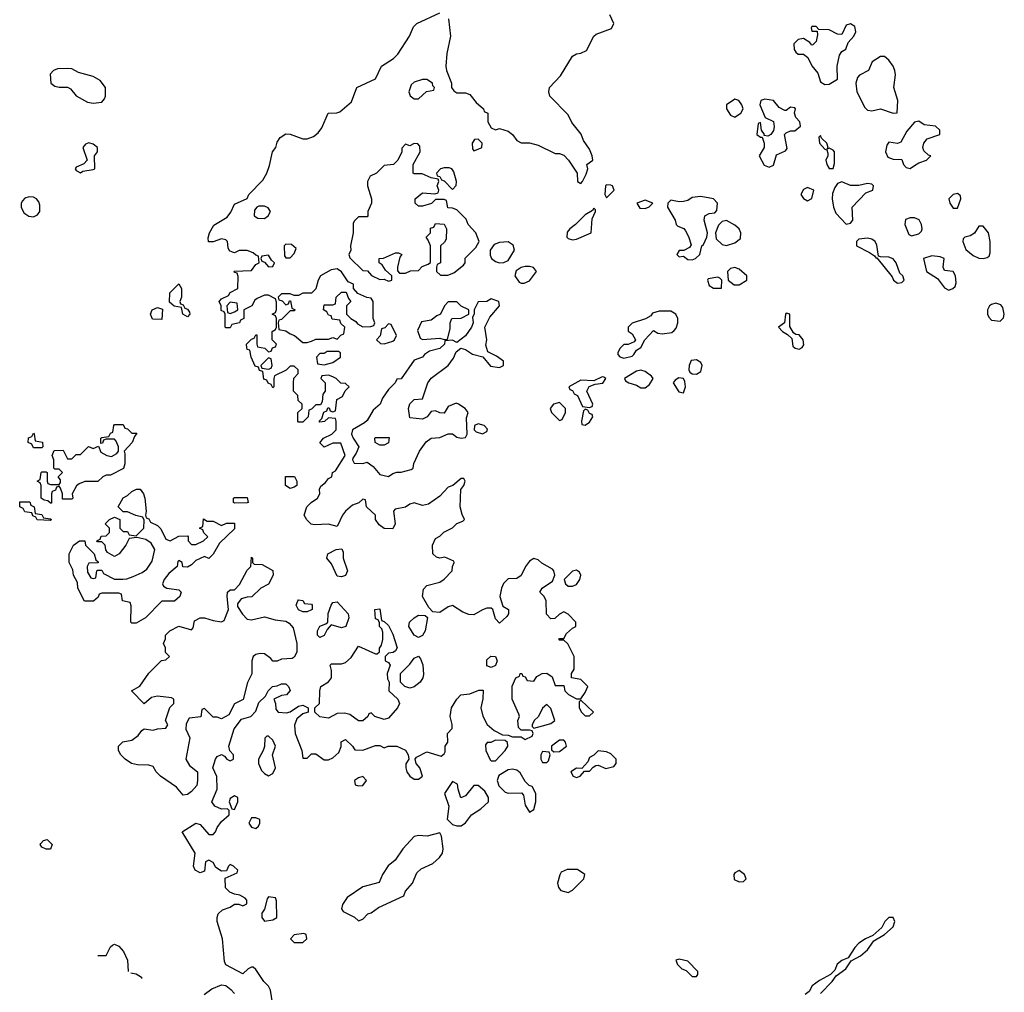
# Model space of a CAD drawing. Header units: inches. Extents: x 2380249 to 2585472, y 382747 to 546448.
# Tile 77 of 256: x 2474266 to 2478869, y 433400 to 437947. Entities that reach past the tile are written whole.
import ezdxf

# ---------------------------------------------------------------- set-up
doc = ezdxf.new("R2010")
doc.units = ezdxf.units.IN
doc.header["$MEASUREMENT"] = 0
doc.layers.add('C4473', color=7, linetype='Continuous')

msp = doc.modelspace()

# ---------------------------------------------------------------- linework, layer by layer
at = {"layer": 'C4473', "color": 4, "elevation": 52}
for points in [[(2475448.7, 433350), (2475438, 433410), (2475428.9, 433428.9), (2475408, 433450), (2475370, 433506), (2475358, 433518), (2475350, 433518), (2475334, 433510), (2475310, 433486), (2475230, 433528), (2475223.1, 433543.1), (2475214, 433650), (2475188.7, 433730), (2475188.7, 433750), (2475194, 433766), (2475214, 433786), (2475250, 433798), (2475270, 433812), (2475290, 433812), (2475310, 433804.7), (2475327.3, 433812.7), (2475328, 433830), (2475320.4, 433840.4), (2475294.6, 433854.6), (2475270, 433858), (2475248, 433868), (2475228.4, 433888.4), (2475227.3, 433932.7), (2475282, 433958), (2475286, 433970), (2475266, 433990), (2475250, 433998), (2475242, 433990), (2475232.7, 433967.3), (2475210, 433966), (2475183.1, 433983.1), (2475170, 434006), (2475150, 434018), (2475134, 434010), (2475130, 433966), (2475110, 433958), (2475086, 433970), (2475078, 433990), (2475086, 434050), (2475026, 434150), (2475090, 434190.8), (2475110, 434184.7), (2475150, 434138), (2475170, 434138), (2475182, 434150), (2475188.7, 434170), (2475210, 434198), (2475246, 434230), (2475246, 434250), (2475238, 434258), (2475210, 434255.3), (2475178, 434270), (2475164, 434290), (2475188.7, 434350), (2475188.4, 434408.4), (2475169, 434450), (2475182, 434490), (2475190, 434502), (2475210, 434511.3), (2475223.6, 434503.6), (2475234, 434490), (2475250, 434482), (2475266, 434490), (2475266, 434510), (2475248, 434528), (2475244, 434550), (2475269, 434631), (2475303.1, 434676.9), (2475346, 434690), (2475370, 434714), (2475384.7, 434755.3), (2475415.3, 434784.7), (2475428, 434810), (2475448, 434830), (2475470, 434832), (2475490, 434842), (2475510, 434842), (2475522, 434830), (2475531.1, 434811.1), (2475514, 434790), (2475490, 434788), (2475454, 434770), (2475462, 434750), (2475463.6, 434723.6), (2475474, 434710), (2475513.6, 434706.4), (2475530, 434711.3), (2475570, 434738), (2475590, 434742), (2475614, 434730), (2475614, 434710), (2475590, 434702), (2475562, 434678), (2475550.7, 434649.3), (2475554, 434610), (2475584.7, 434530), (2475590, 434494), (2475610, 434494), (2475630, 434514), (2475650, 434514), (2475690, 434486), (2475710, 434486), (2475730, 434496), (2475758.6, 434521.4), (2475768.4, 434548.4), (2475769.1, 434570.9), (2475790, 434582), (2475822, 434550), (2475832.7, 434532.7), (2475870, 434532), (2475930, 434554), (2475950, 434554), (2475970, 434542), (2475988.7, 434551.3), (2476030, 434551.3), (2476070, 434531.3), (2476082, 434510), (2476084.7, 434490), (2476071.3, 434468.7), (2476071, 434450), (2476076, 434430), (2476090.7, 434410.7), (2476110, 434396), (2476130, 434396), (2476148.7, 434410), (2476137.2, 434450), (2476119, 434470), (2476115.3, 434490), (2476121.2, 434498.8), (2476170, 434524.7), (2476236.4, 434503.6), (2476250, 434514), (2476255.3, 434524.7), (2476255.3, 434550), (2476268, 434570), (2476266, 434610), (2476287.3, 434632.7), (2476288, 434652), (2476279, 434690), (2476285.2, 434730), (2476309.1, 434770.9), (2476329.2, 434790.8), (2476370, 434796), (2476412.7, 434812.7), (2476432.7, 434812.7), (2476431.6, 434771.6), (2476422, 434730), (2476430.9, 434690.9), (2476451.3, 434651.3), (2476483.6, 434623.6), (2476523.6, 434603.6), (2476550, 434602), (2476570, 434594), (2476610, 434594), (2476630, 434582), (2476662, 434598), (2476666, 434610), (2476662, 434622), (2476650, 434626), (2476610, 434626), (2476598, 434638), (2476595.3, 434670), (2476602, 434690), (2476600.4, 434700.4), (2476569, 434770), (2476568.9, 434831.1), (2476586, 434870), (2476602, 434878), (2476606, 434890), (2476614, 434890), (2476618, 434878), (2476630, 434874), (2476638, 434858), (2476670, 434854), (2476684, 434876), (2476709, 434891), (2476730, 434892), (2476755.3, 434875.3), (2476770, 434834), (2476810, 434834), (2476814, 434810), (2476831.6, 434791.6), (2476870, 434772), (2476890, 434772), (2476910, 434802), (2476922, 434830), (2476890, 434862), (2476846, 434870), (2476846, 434890), (2476858, 434910), (2476858, 434970), (2476828.4, 435028.4), (2476810, 435046), (2476790, 435046), (2476786, 435050), (2476790, 435054), (2476810, 435054), (2476823.1, 435076.9), (2476850, 435102), (2476866, 435110), (2476866, 435130), (2476830, 435168), (2476810, 435178), (2476790, 435168), (2476767.3, 435147.3), (2476750, 435146), (2476728.4, 435168.4), (2476728, 435230), (2476718, 435250), (2476698, 435270), (2476708, 435290), (2476757.2, 435322.8), (2476768.7, 435350), (2476764, 435370), (2476757.5, 435377.5), (2476706.8, 435406.8), (2476690, 435422), (2476670, 435428.7), (2476650, 435415.3), (2476631, 435390), (2476610, 435348.7), (2476590, 435334), (2476550, 435333.2), (2476528.5, 435311.5), (2476519.1, 435290), (2476511, 435250), (2476524.7, 435204.7), (2476551.3, 435190), (2476552, 435170), (2476543.6, 435156.4), (2476510, 435126), (2476490, 435146), (2476478, 435190), (2476470, 435195.3), (2476450, 435195.3), (2476430, 435188.7), (2476390, 435165.2), (2476366.6, 435166.6), (2476337.2, 435177.2), (2476290, 435208), (2476270, 435202), (2476230, 435175.3), (2476198, 435178), (2476179, 435199), (2476148.7, 435250), (2476154.6, 435285.4), (2476170, 435302), (2476230, 435318), (2476250, 435331.3), (2476288, 435370), (2476288.9, 435391.1), (2476298, 435410), (2476295.3, 435415.3), (2476254, 435434), (2476230, 435429), (2476214.6, 435434.6), (2476198, 435450), (2476195.3, 435490), (2476210, 435522), (2476230, 435532), (2476249.1, 435550.9), (2476288.9, 435571.1), (2476310, 435591.3), (2476338, 435602), (2476346, 435610), (2476334, 435634), (2476325.2, 435670), (2476328, 435750), (2476342, 435770), (2476348, 435790), (2476342, 435802), (2476330, 435802), (2476291.1, 435768.9), (2476270, 435762), (2476230, 435719), (2476178, 435682), (2476150, 435675.3), (2476110, 435688), (2476090, 435682), (2476070, 435668.7), (2476022, 435658), (2476014, 435650), (2476022, 435590), (2476010, 435566), (2475970, 435568.7), (2475946, 435586), (2475929.2, 435610), (2475929, 435630), (2475888, 435670), (2475882, 435702), (2475870, 435706), (2475851.6, 435688.4), (2475822, 435678), (2475790, 435649), (2475774.8, 435630), (2475750, 435578), (2475709.1, 435589.1), (2475644.7, 435584.7), (2475629.1, 435589.1), (2475608.9, 435608.9), (2475595.3, 435630), (2475609, 435670), (2475629.4, 435690.6), (2475659, 435710), (2475669, 435730), (2475668, 435752), (2475674, 435766), (2475696.5, 435783.5), (2475710, 435802), (2475726, 435810), (2475728, 435830), (2475742, 435838), (2475788, 435910), (2475767.3, 435967.3), (2475730, 435968), (2475690, 435948.7), (2475668.9, 435968.9), (2475686, 435990), (2475726, 436010), (2475746, 436030), (2475746, 436070), (2475742, 436082), (2475710, 436086), (2475691.6, 436068.4), (2475670, 436066), (2475666, 436070), (2475678, 436082), (2475687.3, 436112.7), (2475702, 436118), (2475707.3, 436132.7), (2475712.7, 436132.7), (2475718, 436118), (2475730, 436114), (2475742, 436118), (2475748.7, 436171.3), (2475774.6, 436185.4), (2475787.3, 436212.7), (2475806, 436230), (2475790, 436246), (2475767.3, 436247.3), (2475746, 436270), (2475730, 436278), (2475710, 436286), (2475678, 436282), (2475674, 436270), (2475694, 436250), (2475694, 436210), (2475683.6, 436196.4), (2475679.6, 436160.4), (2475672.7, 436147.3), (2475650, 436146), (2475630, 436126), (2475618, 436122), (2475614, 436090), (2475590, 436066), (2475570, 436066), (2475566, 436070), (2475566, 436110), (2475586, 436130), (2475586, 436150), (2475567.3, 436167.3), (2475566, 436190), (2475546, 436210), (2475546, 436250), (2475548.4, 436271.6), (2475567.3, 436292.7), (2475568, 436310), (2475550, 436328), (2475530, 436328), (2475511.3, 436308.7), (2475458, 436282), (2475454, 436270), (2475454, 436230), (2475450, 436226), (2475442, 436242), (2475427.3, 436247.3), (2475422, 436262), (2475407.3, 436267.3), (2475402, 436302), (2475387.3, 436307.3), (2475382, 436322), (2475367.3, 436327.3), (2475348, 436370), (2475342, 436402), (2475330, 436406), (2475327.3, 436412.7), (2475326, 436430), (2475350, 436454), (2475362, 436458), (2475370, 436474), (2475374, 436474), (2475374, 436430), (2475378, 436418), (2475412, 436412), (2475430, 436394), (2475442, 436398), (2475447.3, 436412.7), (2475462, 436418), (2475466, 436430), (2475446, 436450), (2475446, 436490), (2475462, 436498), (2475466, 436510), (2475466, 436550), (2475462, 436562), (2475446, 436570), (2475462, 436578), (2475467.3, 436592.7), (2475467.3, 436627.3), (2475462, 436642), (2475430, 436659), (2475410, 436659), (2475376.9, 436643.1), (2475364.7, 436635.3), (2475351.1, 436608.9), (2475314, 436590), (2475314, 436550), (2475298, 436542), (2475294, 436530), (2475258, 436522), (2475250, 436506), (2475230, 436506), (2475226, 436510), (2475226, 436570), (2475222, 436582), (2475208, 436588), (2475208, 436610), (2475198, 436630), (2475210, 436642), (2475242, 436658), (2475250, 436671.3), (2475286, 436690), (2475287.3, 436747.3), (2475282, 436762), (2475270, 436766), (2475268.9, 436771.1), (2475350, 436774), (2475370, 436802), (2475386, 436810), (2475382, 436842), (2475370, 436846), (2475358, 436858), (2475330, 436868.7), (2475291.6, 436868.4), (2475270, 436858), (2475260.4, 436860.4), (2475247.3, 436867.3), (2475240.4, 436880.4), (2475238, 436910), (2475230, 436918), (2475210, 436922), (2475171.1, 436908.9), (2475148.4, 436908.4), (2475147.3, 436927.3), (2475154, 436950), (2475173.6, 436986.4), (2475236.5, 437023.5), (2475252.9, 437047.1), (2475270, 437084.7), (2475328.9, 437111.1), (2475338, 437130), (2475403.1, 437196.9), (2475422, 437230), (2475434.6, 437265.4), (2475448.7, 437328.7), (2475464, 437350), (2475470, 437374), (2475483.1, 437396.9), (2475510, 437414), (2475530, 437412), (2475590, 437391), (2475610, 437391), (2475639.3, 437400.7), (2475661.2, 437418.8), (2475678, 437442), (2475708, 437510), (2475748.9, 437511.1), (2475763.1, 437516.9), (2475817.2, 437562.8), (2475842, 437630), (2475929.5, 437670.5), (2475957.2, 437730), (2476013.8, 437766.2), (2476033.8, 437786.2), (2476089.2, 437870), (2476106.8, 437913.2), (2476122, 437930), (2476230, 437978.8)], [(2476270.6, 437950.6), (2476280.7, 437870), (2476262.8, 437790), (2476258, 437730), (2476261, 437710), (2476284.7, 437650), (2476284.7, 437630), (2476295.3, 437615.3), (2476310, 437604.7), (2476350, 437604.7), (2476370, 437598), (2476399.6, 437559.6), (2476434, 437530), (2476438, 437518), (2476454, 437510), (2476454, 437470), (2476470, 437442), (2476490, 437432), (2476510, 437438), (2476550, 437426), (2476570.7, 437410.7), (2476590, 437382), (2476610, 437371.3), (2476650, 437371.3), (2476690, 437361), (2476770, 437322), (2476790, 437322), (2476810, 437314), (2476832, 437290), (2476872, 437230), (2476874, 437190), (2476890, 437182), (2476898, 437190), (2476914.6, 437225.4), (2476922, 437250), (2476918, 437270), (2476946, 437290), (2476942, 437310), (2476930, 437342), (2476902.5, 437382.5), (2476891.5, 437411.5), (2476847.2, 437467.2), (2476830, 437502), (2476744, 437590), (2476739.3, 437610), (2476742.7, 437630), (2476794.7, 437685.3), (2476850, 437776.3), (2476870, 437788), (2476890, 437790.4), (2476916.6, 437803.4), (2476949.7, 437870.3), (2476961, 437879), (2477033.6, 437906.4), (2477043.1, 437930), (2477024.7, 437970)], [(2478010, 433394.8), (2478065.2, 433450), (2478084, 433476), (2478129, 433510), (2478152.9, 433547.1), (2478197.2, 433570), (2478230, 433598.8), (2478260.1, 433639.9), (2478308.7, 433670), (2478350, 433706), (2478358, 433730), (2478350, 433748.7), (2478330, 433749), (2478311, 433730), (2478296.8, 433703.2), (2478255.3, 433664.7), (2478221, 433650), (2478190, 433629.2), (2478170, 433609), (2478139.8, 433560.2), (2478110, 433549), (2478088.3, 433531.7), (2478077.3, 433502.7), (2478057.3, 433482.7), (2478004.7, 433455.3), (2477971.3, 433430), (2477956.8, 433403.2), (2477938, 433390)], [(2474630.9, 433571.3), (2474670, 433572), (2474690, 433612), (2474700.2, 433619.8), (2474710, 433624.7), (2474730, 433616), (2474750.8, 433590), (2474770.8, 433550), (2474772.5, 433497.1)], [(2474785.1, 433490.4), (2474810, 433486), (2474836, 433470), (2474836, 433463.8)], [(2475129, 433390), (2475164.4, 433415.6), (2475210, 433434), (2475230, 433430.8), (2475253.5, 433413.5), (2475270, 433394)]]:
    msp.add_lwpolyline(points, dxfattribs=at)
at = {"layer": 'C4473', "color": 4}
for points, elevation in [([(2478150, 437928.7), (2478130, 437922), (2478110, 437878), (2478090, 437879), (2478050, 437899.3), (2478002, 437902), (2477990, 437915.3), (2477970, 437915.3), (2477966, 437910), (2477970, 437894), (2477994, 437894), (2477996, 437876), (2477990, 437846), (2477974, 437830), (2477970, 437828), (2477960.4, 437840.4), (2477930, 437859), (2477905.5, 437854.5), (2477886, 437834), (2477887.5, 437807.5), (2477894.8, 437794.8), (2477906.4, 437786.4), (2477930, 437786), (2477950.9, 437770.9), (2477970, 437731.3), (2477998, 437698), (2478010, 437656), (2478030, 437643.8), (2478050, 437645.5), (2478089, 437670), (2478088, 437730), (2478099.3, 437780.7), (2478110, 437798), (2478128, 437810), (2478139, 437841), (2478165.2, 437870), (2478176, 437890), (2478170, 437915.3)], 52), ([(2478310, 437775.1), (2478290, 437774.5), (2478251.3, 437750), (2478234, 437710), (2478191.7, 437688.3), (2478182.5, 437677.5), (2478175.6, 437650), (2478179.6, 437610), (2478217.5, 437537.5), (2478230, 437524), (2478250, 437520.7), (2478290, 437530.8), (2478350, 437510.8), (2478368.4, 437511.6), (2478371.6, 437570), (2478352.7, 437630), (2478360.5, 437690), (2478357.4, 437710), (2478349.6, 437730), (2478330, 437758)], 52), ([(2474490, 437719.3), (2474442.5, 437717.5), (2474424.7, 437710), (2474407.9, 437692.1), (2474410.9, 437650.9), (2474430, 437636), (2474450, 437631.3), (2474490, 437632), (2474503.6, 437623.6), (2474530.8, 437590.8), (2474582.4, 437562.4), (2474610, 437556.3), (2474650, 437561), (2474663.2, 437576.8), (2474666.6, 437590), (2474666.6, 437630), (2474642.5, 437662.5), (2474610, 437682), (2474540.2, 437700.2), (2474510, 437717.2)], 56), ([(2476170, 437668), (2476150, 437668), (2476110, 437655.3), (2476096.9, 437643.1), (2476084.7, 437610), (2476091.1, 437591.1), (2476110, 437578), (2476130, 437578), (2476168.4, 437611.6), (2476202, 437618), (2476206, 437630), (2476198, 437638), (2476195.3, 437650)], 52), ([(2477610, 437575.3), (2477571.3, 437550), (2477571, 437530), (2477590, 437501), (2477610, 437491.3), (2477630, 437506), (2477638, 437510), (2477648, 437530), (2477642, 437550), (2477628.9, 437568.9)], 52), ([(2477750, 437575.1), (2477730.9, 437569.1), (2477726, 437550), (2477750.7, 437490.7), (2477790.8, 437470.8), (2477793.2, 437446.8), (2477790.6, 437429.4), (2477778, 437410), (2477763.1, 437403.1), (2477746, 437406), (2477748, 437410), (2477734, 437430), (2477730, 437466), (2477718, 437462), (2477712, 437410), (2477730, 437398), (2477738, 437398), (2477746, 437370), (2477746, 437350), (2477722.8, 437310), (2477746.4, 437266.4), (2477770, 437258), (2477790, 437266.8), (2477804.9, 437315.1), (2477846.6, 437333.4), (2477854.8, 437345.2), (2477841.2, 437410), (2477850, 437418.8), (2477870, 437427.3), (2477890, 437427.7), (2477916, 437450), (2477912.7, 437470), (2477894, 437490), (2477888.7, 437510), (2477893.2, 437530), (2477890, 437535.3), (2477870, 437539), (2477850, 437522), (2477843.1, 437523.1), (2477817.5, 437537.5), (2477790, 437569.3)], 52), ([(2478470, 437472.7), (2478450, 437468.7), (2478413.2, 437426.8), (2478386, 437374), (2478370, 437368.7), (2478330, 437374), (2478319.8, 437360.2), (2478313.4, 437330), (2478324.4, 437304.4), (2478350, 437295.5), (2478390, 437294), (2478398.8, 437270), (2478410, 437256), (2478430, 437251.3), (2478450, 437266), (2478470, 437278.8), (2478506, 437290), (2478526, 437310), (2478514.6, 437314.6), (2478493.6, 437333.6), (2478489.2, 437350), (2478492.7, 437370), (2478509.5, 437390.5), (2478568, 437410), (2478568.7, 437430), (2478548, 437450), (2478495.5, 437455.5)], 52), ([(2474590, 437372.3), (2474574.4, 437365.6), (2474561, 437350), (2474582, 437290), (2474566, 437274), (2474530, 437258), (2474524.7, 437250), (2474530, 437242), (2474550, 437232), (2474561.2, 437238.8), (2474610, 437247.3), (2474618, 437250), (2474615.3, 437310), (2474629, 437330), (2474629, 437350), (2474610, 437365.2)], 56), ([(2476410, 437388), (2476392.7, 437387.3), (2476382, 437370), (2476383.6, 437343.6), (2476390, 437334), (2476410, 437342), (2476426, 437350), (2476428, 437370)], 52), ([(2478010, 437406), (2478002, 437398), (2478006, 437370), (2478030, 437342), (2478039.6, 437339.6), (2478043.6, 437323.6), (2478044.7, 437310), (2478034.8, 437290), (2478039.1, 437270), (2478050, 437251), (2478070, 437252), (2478075.1, 437275.1), (2478075.3, 437330), (2478070, 437338), (2478050, 437346), (2478042, 437342), (2478046, 437350), (2478039, 437370), (2478014, 437394)], 52), ([(2476110, 437368), (2476090, 437358), (2476070, 437366), (2476052.7, 437347.3), (2476052, 437330), (2476034, 437290), (2476014, 437270), (2475970, 437266), (2475934, 437230), (2475904.7, 437215.3), (2475892, 437190), (2475892, 437170), (2475911.3, 437110), (2475911.3, 437090), (2475894, 437050), (2475894, 437030), (2475890, 437026), (2475850, 437026), (2475830, 437006), (2475825.4, 436994.6), (2475824.7, 436950), (2475812, 436890), (2475814, 436870), (2475804.7, 436850), (2475810, 436834), (2475870, 436774), (2475892.7, 436772.7), (2475911.6, 436751.6), (2475950, 436732), (2475970, 436734), (2475990, 436724.7), (2476006, 436730), (2476006, 436750), (2475976.4, 436776.4), (2475960.4, 436800.4), (2475946, 436810), (2475946, 436830), (2475967.3, 436832.7), (2476023.1, 436856.9), (2476036.9, 436856.9), (2476052, 436850), (2476043.6, 436836.4), (2476032, 436790), (2476032.7, 436772.7), (2476042, 436762), (2476070, 436762), (2476092.7, 436772.7), (2476130, 436774), (2476147.3, 436792.7), (2476176.4, 436803.6), (2476187.3, 436812.7), (2476186, 436890), (2476176.4, 436916.4), (2476166, 436930), (2476186, 436950), (2476187.3, 436972.7), (2476202, 436978), (2476210, 436994), (2476250, 436992), (2476262, 436970), (2476259.6, 436920.4), (2476252.7, 436907.3), (2476234, 436890), (2476234, 436810), (2476218, 436802), (2476214, 436790), (2476214, 436770), (2476232.7, 436752.7), (2476267.3, 436752.7), (2476296.4, 436763.6), (2476340.4, 436799.6), (2476348, 436810), (2476348, 436832), (2476398.6, 436881.4), (2476414, 436910), (2476399, 436950), (2476362, 436990), (2476354, 437014), (2476310, 437058), (2476290, 437066), (2476267.3, 437067.3), (2476262, 437102), (2476250, 437106), (2476210, 437106), (2476191.6, 437088.4), (2476150, 437075.3), (2476130, 437075.3), (2476115.3, 437090), (2476115.3, 437110), (2476150, 437138), (2476207.3, 437132.7), (2476222, 437138), (2476226, 437150), (2476218, 437170), (2476226, 437190), (2476222, 437202), (2476190, 437208), (2476147.3, 437227.3), (2476110, 437226), (2476106, 437230), (2476106, 437270), (2476138, 437330), (2476136.4, 437356.4), (2476127.3, 437367.3)], 52), ([(2476250, 437255.3), (2476234, 437250), (2476214, 437230), (2476218, 437218), (2476230, 437214), (2476238, 437198), (2476250, 437194), (2476290, 437154), (2476307.3, 437172.7), (2476308, 437190), (2476296.4, 437236.4), (2476286, 437250), (2476274.6, 437254.6)], 52), ([(2478110, 437188.7), (2478090, 437182), (2478076.8, 437163.2), (2478066, 437134), (2478064, 437110), (2478070.6, 437070), (2478082.4, 437042.4), (2478130, 436991.3), (2478150, 436996), (2478161.2, 437010), (2478158, 437070), (2478222, 437138), (2478254, 437150), (2478258, 437170), (2478250, 437178), (2478230, 437181.2), (2478190, 437172.7), (2478150, 437172.7)], 52), ([(2477010, 437175.3), (2477004.7, 437170), (2477002, 437130), (2477010, 437114), (2477046, 437150), (2477038, 437170), (2477030, 437174)], 52), ([(2477950, 437162.7), (2477930, 437153.2), (2477918.8, 437130), (2477930, 437111.3), (2477950, 437101), (2477970, 437112), (2477979, 437150)], 52), ([(2474310, 437119.5), (2474290, 437112.3), (2474279.3, 437100.7), (2474273.4, 437090), (2474273.4, 437070), (2474284.7, 437044.7), (2474308.4, 437028.4), (2474330, 437024.9), (2474350, 437034.8), (2474359.5, 437050), (2474360.1, 437080.1), (2474355.3, 437095.3), (2474344, 437110), (2474330, 437118)], 56), ([(2477190, 437104), (2477152, 437090), (2477166, 437066), (2477190, 437064.7), (2477208.4, 437071.6), (2477226, 437090)], 52), ([(2477450, 437121.2), (2477410, 437115.3), (2477390, 437101.2), (2477370, 437097.2), (2477350, 437096), (2477310, 437104), (2477296, 437090), (2477294.8, 437070), (2477330.8, 437010), (2477336, 436990), (2477342.5, 436982.5), (2477370.4, 436970.4), (2477379.5, 436959.5), (2477393.5, 436933.5), (2477404.7, 436895.3), (2477398, 436882), (2477371.3, 436868.7), (2477350, 436868), (2477338, 436850), (2477350, 436838), (2477370, 436841), (2477390, 436826), (2477410, 436824.7), (2477426, 436830), (2477446, 436850), (2477455.3, 436890), (2477463.2, 436896.8), (2477479, 436930), (2477481.2, 436950), (2477466, 437010), (2477468.7, 437030), (2477490, 437040.7), (2477516, 437044), (2477525.2, 437054.8), (2477529, 437090), (2477509.3, 437109.3)], 52), ([(2478650, 437135.3), (2478630, 437129.2), (2478610.8, 437110), (2478614, 437090), (2478630, 437066.8), (2478650, 437066), (2478666, 437110), (2478664, 437124)], 52), ([(2475410, 437075.3), (2475384.7, 437075.3), (2475374, 437070), (2475363.6, 437056.4), (2475362, 437030), (2475379.6, 437019.6), (2475410, 437018), (2475428, 437030), (2475438, 437050), (2475428.4, 437068.4)], 52), ([(2476950, 437066), (2476944.7, 437055.3), (2476910, 437035.3), (2476864.7, 436990), (2476838, 436970), (2476826.4, 436953.6), (2476824.7, 436930), (2476830, 436924.7), (2476850, 436918), (2476870, 436921), (2476938, 436950), (2476943.1, 437016.9), (2476958, 437050), (2476958, 437058)], 52), ([(2477570, 437009), (2477550, 437004), (2477533.7, 436986.3), (2477518.8, 436950), (2477522, 436922), (2477550, 436896), (2477570, 436891), (2477610, 436904), (2477636, 436924), (2477637, 436950), (2477629.5, 436970), (2477610, 436987.3)], 52), ([(2478450, 437021.6), (2478430, 437020.9), (2478407.3, 437012.7), (2478404, 436990), (2478422.5, 436942.5), (2478436, 436936), (2478470, 436946.8), (2478482, 436958), (2478486, 436970), (2478482, 436990), (2478471.1, 437011.1)], 52), ([(2478750, 436982), (2478730.4, 436949.6), (2478710, 436937), (2478684.7, 436930), (2478677.3, 436922.7), (2478674.9, 436910), (2478690, 436873.4), (2478724.1, 436844.1), (2478750, 436832.2), (2478770, 436830.4), (2478790, 436834.8), (2478798.9, 436841.1), (2478803.2, 436856.8), (2478802.7, 436910), (2478795.1, 436950), (2478770, 436981.2)], 52), ([(2478230, 436926), (2478190, 436921.2), (2478184.1, 436915.9), (2478178.8, 436910), (2478178, 436890), (2478239.1, 436859.1), (2478262.8, 436842.8), (2478270, 436832), (2478274, 436834), (2478345.2, 436745.2), (2478351.3, 436730), (2478370, 436716), (2478390, 436718), (2478402, 436730), (2478395.3, 436750), (2478381.5, 436761.5), (2478364, 436810), (2478350, 436828.7), (2478330, 436837.2), (2478290, 436838), (2478282, 436842), (2478273.6, 436893.6), (2478265.2, 436910), (2478250, 436920.9)], 52), ([(2475510, 436898), (2475502, 436890), (2475503.6, 436843.6), (2475510, 436834), (2475530, 436834), (2475550, 436854), (2475558, 436878), (2475536.4, 436896.4)], 52), ([(2476550, 436909), (2476510, 436905.2), (2476484, 436896), (2476466, 436870), (2476466, 436846), (2476471.3, 436830), (2476490, 436816), (2476510, 436811), (2476530, 436811.3), (2476550, 436822), (2476579, 436870), (2476572.7, 436892.7)], 52), ([(2475430, 436846), (2475398, 436842), (2475394, 436830), (2475398, 436818), (2475410, 436814), (2475430, 436792), (2475450, 436794), (2475458, 436810), (2475443.1, 436823.1)], 52), ([(2478530, 436843.7), (2478492, 436830), (2478506, 436770), (2478557.3, 436737.3), (2478590, 436694), (2478610, 436682.8), (2478629.4, 436690.6), (2478639.5, 436700.5), (2478643.7, 436716.3), (2478642, 436750), (2478630, 436769.2), (2478590, 436775.3), (2478583.7, 436790), (2478588.7, 436830), (2478570, 436839.3)], 52), ([(2475750, 436782), (2475722.8, 436777.2), (2475672, 436750), (2475662, 436730), (2475651.3, 436688.7), (2475630, 436668.7), (2475590, 436668.7), (2475570, 436658), (2475550, 436658), (2475530, 436666), (2475490, 436666), (2475474, 436650), (2475478, 436638), (2475492.7, 436632.7), (2475510, 436614), (2475522, 436618), (2475527.3, 436632.7), (2475532.7, 436632.7), (2475538, 436598), (2475554, 436590), (2475550, 436586), (2475530, 436586), (2475490, 436546), (2475478, 436542), (2475474, 436530), (2475478, 436498), (2475510, 436492), (2475530, 436478), (2475551.3, 436471.3), (2475590, 436438), (2475610, 436438), (2475630, 436444.7), (2475650, 436454), (2475710, 436454), (2475730, 436462), (2475750, 436454), (2475767.3, 436472.7), (2475782, 436478), (2475786, 436510), (2475767.3, 436527.3), (2475762, 436542), (2475727.3, 436547.3), (2475722, 436562), (2475710, 436566), (2475702, 436582), (2475686, 436590), (2475690, 436614), (2475730, 436614), (2475742, 436618), (2475746, 436650), (2475770, 436674), (2475792.7, 436672.7), (2475803.6, 436643.6), (2475814, 436630), (2475794, 436610), (2475794, 436570), (2475814, 436550), (2475836.9, 436536.9), (2475845.4, 436525.4), (2475870, 436512), (2475907.3, 436512.7), (2475922, 436518), (2475926, 436530), (2475918, 436550), (2475918, 436630), (2475910, 436646), (2475888.4, 436648.4), (2475847.3, 436667.3), (2475826, 436690), (2475826, 436710), (2475802, 436722), (2475770, 436768)], 52), ([(2476650, 436794), (2476630, 436793.2), (2476610, 436789), (2476586.8, 436773.2), (2476581, 436750), (2476600.5, 436720.5), (2476610, 436714.8), (2476624.7, 436715.3), (2476650, 436726), (2476682, 436770), (2476668.9, 436788.9)], 52), ([(2477610, 436789.2), (2477590, 436784), (2477576, 436770), (2477578, 436730), (2477607.1, 436707.1), (2477630, 436708), (2477665.2, 436730), (2477665.2, 436750), (2477630, 436781.2)], 52), ([(2477530, 436744), (2477484.7, 436735.3), (2477482, 436730), (2477490, 436704.7), (2477510, 436691.3), (2477530, 436691.3), (2477547.3, 436692.7), (2477548.7, 436730), (2477539.3, 436739.3)], 52), ([(2475050, 436558), (2475028, 436570), (2475022, 436602), (2474988.4, 436608.4), (2474966, 436626), (2474968, 436670), (2475010, 436712), (2475022, 436690), (2475022, 436650), (2475014, 436630), (2475018, 436618), (2475030, 436614), (2475038, 436598), (2475050, 436594), (2475059.6, 436579.6), (2475062, 436570)], 52), ([(2476470, 436642), (2476450, 436629), (2476410, 436628), (2476391.3, 436590), (2476391, 436570), (2476383.6, 436556.4), (2476386, 436530), (2476378.8, 436510), (2476350, 436468.7), (2476310, 436438), (2476290, 436448.7), (2476254, 436446), (2476252, 436430), (2476230.5, 436409.5), (2476182, 436398), (2476158.8, 436381.2), (2476150, 436368.7), (2476110, 436355.3), (2476050, 436268), (2476030, 436266), (2476022, 436250), (2475990, 436218), (2475962.8, 436177.2), (2475950.8, 436150), (2475918.5, 436121.5), (2475890, 436074), (2475878, 436062), (2475822, 436030), (2475818, 436010), (2475824.7, 435990), (2475851, 435950), (2475839.8, 435920.2), (2475823.6, 435896.4), (2475822, 435890), (2475830, 435874), (2475870, 435872), (2475890, 435878), (2475918, 435858), (2475950, 435821), (2475990, 435812), (2476010, 435824.7), (2476030, 435831.3), (2476050, 435831.3), (2476096.4, 435843.6), (2476106, 435850), (2476108.4, 435871.6), (2476135.3, 435930), (2476166.8, 435973.2), (2476189.5, 435990.5), (2476230, 435994), (2476270, 436011.3), (2476290, 436011), (2476310, 435996), (2476330, 435991), (2476350, 435994), (2476358, 436010), (2476354.6, 436085.4), (2476362, 436110), (2476348, 436130), (2476318, 436150), (2476306.4, 436153.6), (2476270, 436138), (2476250, 436108), (2476230, 436108.7), (2476210, 436119), (2476190, 436115.3), (2476171.3, 436090), (2476150, 436079.3), (2476090, 436086), (2476084, 436130), (2476089.4, 436150.6), (2476110, 436171.3), (2476150, 436174), (2476174, 436250), (2476189.5, 436270.5), (2476270, 436331), (2476294.8, 436365.2), (2476306.3, 436393.7), (2476328.4, 436411.6), (2476350, 436404.7), (2476383.5, 436383.5), (2476431.6, 436371.6), (2476467.7, 436327.7), (2476510, 436321), (2476528, 436330), (2476528.7, 436350), (2476494.8, 436374.8), (2476454.6, 436394.6), (2476446, 436426), (2476449.3, 436450), (2476441.2, 436510), (2476463.6, 436556.4), (2476508.7, 436610), (2476506, 436630)], 52), ([(2474930, 436546), (2474887.3, 436547.3), (2474878, 436570), (2474886, 436590), (2474910, 436602), (2474934, 436594)], 52), ([(2475250, 436626), (2475234, 436610), (2475238, 436578), (2475250, 436574), (2475270, 436582), (2475286, 436590), (2475282, 436622)], 52), ([(2476310, 436628), (2476270, 436628), (2476252, 436610), (2476234, 436570), (2476216.9, 436563.1), (2476190, 436542), (2476144.7, 436535.3), (2476125.4, 436494.6), (2476138, 436458), (2476150, 436451.3), (2476230, 436458.8), (2476250, 436452), (2476266, 436454), (2476278, 436502), (2476278, 436530), (2476286, 436550), (2476330, 436552), (2476366, 436570), (2476366, 436590), (2476330, 436608)], 52), ([(2478830, 436621.3), (2478810, 436616.2), (2478800.7, 436610), (2478790.6, 436590), (2478790.7, 436570), (2478796.3, 436556.3), (2478810, 436542.8), (2478850, 436538), (2478866, 436554), (2478869.4, 436570), (2478862, 436602), (2478853.7, 436613.7), (2478839.1, 436619.1)], 52), ([(2477256, 436584), (2477224.7, 436575.3), (2477216.9, 436563.1), (2477191.3, 436548.7), (2477130, 436528.7), (2477111.3, 436510), (2477111.6, 436491.6), (2477130, 436478), (2477144.7, 436450), (2477138.8, 436441.2), (2477110.8, 436429.2), (2477090, 436428), (2477072, 436410), (2477062, 436390), (2477062, 436382), (2477071.6, 436371.6), (2477090, 436364.7), (2477130, 436374.8), (2477138, 436382), (2477150, 436402), (2477170, 436414), (2477188.7, 436450), (2477230, 436494), (2477250, 436482), (2477270, 436478.8), (2477314.8, 436485.2), (2477326.6, 436493.4), (2477335.5, 436504.5), (2477342.7, 436530), (2477342.7, 436550), (2477334, 436570), (2477310, 436583.7)], 52), ([(2477850, 436575.3), (2477846, 436570), (2477842, 436530), (2477814, 436510), (2477832, 436490), (2477856, 436476), (2477876, 436456), (2477881, 436421), (2477891.1, 436411.1), (2477910, 436406.8), (2477924.7, 436415.3), (2477932.7, 436427.3), (2477928.7, 436450), (2477910, 436474), (2477895.3, 436475.3), (2477883.1, 436483.1), (2477867.3, 436512.7), (2477866, 436570)], 52), ([(2475990, 436526), (2475972.7, 436507.3), (2475958, 436502), (2475951.6, 436468.4), (2475934, 436450), (2475952.7, 436432.7), (2475970, 436432), (2476010, 436444.7), (2476018, 436450), (2476028, 436470), (2476002, 436522)], 52), ([(2475430, 436366), (2475394, 436330), (2475398, 436318), (2475430, 436314), (2475442, 436318), (2475446, 436330), (2475442, 436362)], 52), ([(2475756.4, 436396.4), (2475703.6, 436396.4), (2475690, 436386), (2475670, 436386), (2475654, 436370), (2475658, 436338), (2475690, 436334), (2475730, 436344.7), (2475766, 436370), (2475766, 436390)], 52), ([(2477430, 436357), (2477405.5, 436354.5), (2477395.5, 436330), (2477394, 436310), (2477398.8, 436298.8), (2477410, 436290.8), (2477430, 436290.6), (2477450, 436302.8), (2477456.2, 436330), (2477450, 436344)], 52), ([(2476990, 436278), (2476950, 436258), (2476890, 436262), (2476834, 436230), (2476838, 436218), (2476850, 436214), (2476858, 436198), (2476874, 436190), (2476898, 436138), (2476930, 436134), (2476942, 436138), (2476946, 436150), (2476918, 436210), (2476928, 436232), (2476956.4, 436243.6), (2476992.5, 436247.5), (2477006, 436270), (2476996.4, 436276.4)], 52), ([(2477170, 436308.7), (2477150, 436304), (2477094, 436270), (2477098, 436258), (2477114, 436250), (2477150, 436238), (2477170, 436226), (2477190, 436226), (2477210, 436242), (2477228, 436270), (2477220.4, 436280.4), (2477190, 436302)], 52), ([(2477347.7, 436272.3), (2477330, 436262), (2477321, 436250), (2477347.1, 436207.1), (2477370, 436202), (2477379, 436230), (2477376, 436256), (2477368.9, 436268.9)], 52), ([(2476790, 436158), (2476762, 436150), (2476746, 436130), (2476752, 436110), (2476790, 436074), (2476802, 436078), (2476818, 436110), (2476818, 436130)], 52), ([(2476910, 436126), (2476902, 436118), (2476892, 436070), (2476894, 436054), (2476910, 436052), (2476930, 436064.7), (2476946, 436090), (2476942, 436102), (2476930, 436106), (2476922, 436122)], 52), ([(2474790, 436014), (2474814, 436014), (2474802, 435998), (2474792, 435970), (2474754, 435930), (2474758, 435918), (2474758, 435870), (2474750.8, 435849.2), (2474690, 435818), (2474670, 435818), (2474654, 435810), (2474631.6, 435788.4), (2474570, 435788), (2474543.6, 435776.4), (2474531.6, 435768.4), (2474512, 435730), (2474514, 435710), (2474510, 435706), (2474466, 435706), (2474466, 435730), (2474456.4, 435756.4), (2474450, 435766), (2474438, 435762), (2474432.7, 435747.3), (2474418, 435742), (2474414, 435730), (2474414, 435686), (2474410, 435686), (2474398, 435698), (2474380.4, 435700.4), (2474366, 435710), (2474366, 435770), (2474362, 435782), (2474348, 435790), (2474362, 435798), (2474366, 435830), (2474370, 435834), (2474390, 435834), (2474394, 435830), (2474394, 435790), (2474398, 435778), (2474410, 435774), (2474450, 435774), (2474456.4, 435783.6), (2474456.4, 435796.4), (2474446, 435810), (2474466, 435830), (2474450, 435846), (2474430, 435846), (2474426, 435850), (2474426, 435890), (2474418, 435910), (2474427.3, 435932.7), (2474470, 435934), (2474490, 435894), (2474510, 435894), (2474530, 435914), (2474550, 435914), (2474588.4, 435951.6), (2474610, 435942), (2474634, 435954), (2474645.4, 435925.4), (2474674, 435910), (2474694.6, 435905.4), (2474720.4, 435919.6), (2474728, 435930), (2474728, 435950), (2474716.4, 435976.4), (2474710, 435986), (2474670, 435986), (2474658, 435982), (2474652.7, 435967.3), (2474646, 435966), (2474646, 435990), (2474650, 435994), (2474682, 435998), (2474690, 436014), (2474702, 436018), (2474706, 436050), (2474710, 436054), (2474750, 436054), (2474758, 436038), (2474770, 436034)], 52), ([(2476410, 436057.2), (2476392, 436050), (2476391.3, 436030), (2476399.6, 436019.6), (2476430, 436011.3), (2476450, 436022), (2476452.5, 436032.5), (2476438, 436050)], 52), ([(2474330, 435946), (2474322, 435962), (2474306, 435970), (2474307.3, 435992.7), (2474322, 435998), (2474330, 436014), (2474334, 436010), (2474338, 435978), (2474372.7, 435972.7), (2474374, 435950), (2474370, 435946)], 52), ([(2475950, 435958), (2475928, 435970), (2475926, 435990), (2475930, 435994), (2475994, 435994), (2475990, 435968.7), (2475970, 435958)], 52), ([(2475530, 435755.3), (2475508, 435770), (2475508, 435812), (2475551.3, 435811.3), (2475562, 435790), (2475562, 435770), (2475550, 435762)], 52), ([(2474970, 435511.3), (2475010, 435532), (2475050, 435534), (2475054, 435530), (2475054, 435510), (2475070, 435494), (2475090, 435494), (2475126, 435510), (2475146, 435530), (2475127.3, 435547.3), (2475122, 435562), (2475106, 435570), (2475122, 435578), (2475126, 435614), (2475142, 435602), (2475170, 435602), (2475210, 435582), (2475232.7, 435592.7), (2475270, 435594), (2475270, 435566), (2475199.6, 435500.4), (2475170, 435448), (2475150, 435428), (2475130, 435438), (2475090, 435418), (2475070, 435398), (2475050, 435388), (2475028.4, 435388.4), (2475026, 435410), (2475010, 435418), (2475005.4, 435414.6), (2475002, 435390), (2474962.8, 435357.2), (2474942, 435330), (2474934, 435310), (2474938, 435298), (2474954, 435290), (2475010, 435281), (2475021, 435270), (2475014.8, 435250), (2474990, 435229.3), (2474930, 435228.7), (2474854, 435150), (2474810, 435126), (2474790, 435126), (2474786, 435130), (2474787.3, 435207.3), (2474782, 435222), (2474746, 435230), (2474742, 435262), (2474730, 435266), (2474650, 435266), (2474638, 435262), (2474632.7, 435247.3), (2474611.6, 435228.4), (2474568.9, 435228.9), (2474538, 435290), (2474536.4, 435316.4), (2474518, 435350), (2474514.6, 435374.6), (2474498, 435410), (2474498, 435450), (2474518, 435490), (2474546, 435510), (2474571.3, 435511.3), (2474574, 435490), (2474614, 435450), (2474622, 435422), (2474632.7, 435412.7), (2474632.7, 435407.3), (2474590, 435406), (2474582, 435390), (2474583.6, 435363.6), (2474598, 435338), (2474610, 435334), (2474622, 435338), (2474626, 435370), (2474630, 435374), (2474650, 435374), (2474658, 435358), (2474710, 435331.3), (2474748.4, 435331.6), (2474767.3, 435332.7), (2474796.4, 435343.6), (2474838, 435362), (2474861.2, 435378.8), (2474884.7, 435415.3), (2474897.2, 435470), (2474880.2, 435500.2), (2474856.5, 435516.5), (2474814, 435526), (2474778, 435522), (2474762, 435490), (2474731.3, 435450), (2474710, 435438), (2474676.4, 435456.4), (2474668.4, 435468.4), (2474666, 435490), (2474650, 435506), (2474630, 435506), (2474626, 435510), (2474642, 435518), (2474647.3, 435532.7), (2474670, 435534), (2474686, 435550), (2474686, 435570), (2474666, 435590), (2474686, 435610), (2474710, 435622), (2474734, 435610), (2474734, 435570), (2474750, 435554), (2474770, 435554), (2474778, 435538), (2474810, 435534), (2474846, 435570), (2474847.3, 435607.3), (2474842, 435622), (2474808.4, 435628.4), (2474770, 435646), (2474750, 435646), (2474726, 435670), (2474750, 435712), (2474770, 435722), (2474790, 435742), (2474811.6, 435751.6), (2474830, 435752), (2474844.7, 435730), (2474851.3, 435710), (2474858, 435650), (2474854, 435630), (2474858, 435618), (2474870, 435614), (2474878, 435598), (2474910, 435582), (2474926.4, 435566.4), (2474950, 435518)], 52), ([(2474410, 435606), (2474348.4, 435608.4), (2474342, 435622), (2474327.3, 435627.3), (2474322, 435642), (2474290, 435646), (2474282, 435662), (2474266, 435670), (2474267.3, 435692.7), (2474312.7, 435692.7), (2474318, 435678), (2474334, 435670), (2474338, 435638), (2474370, 435634), (2474378, 435618), (2474410, 435614), (2474414, 435610)], 52), ([(2475270, 435686), (2475266, 435690), (2475266, 435710), (2475270, 435714), (2475330, 435714), (2475334, 435690), (2475330, 435688)], 52), ([(2475770, 435342), (2475750, 435346), (2475723.1, 435403.1), (2475702, 435430), (2475706, 435450), (2475746, 435470), (2475772.7, 435472.7), (2475778, 435458), (2475778, 435430), (2475798, 435370), (2475790, 435348)], 52), ([(2475350, 435141), (2475410, 435154.8), (2475460.7, 435140.7), (2475510, 435134.8), (2475525.2, 435125.2), (2475544, 435104), (2475562, 435030), (2475562, 434990), (2475550, 434966), (2475539.6, 434960.4), (2475490, 434958), (2475470, 434948), (2475450, 434948), (2475440.4, 434960.4), (2475410, 434982), (2475390, 434984), (2475370, 434979), (2475358, 434970), (2475351, 434950), (2475351.1, 434888.9), (2475331, 434849), (2475311.3, 434768.7), (2475270, 434748), (2475243.6, 434696.4), (2475210, 434678), (2475190, 434686), (2475170, 434686), (2475130, 434726), (2475118, 434722), (2475112.7, 434687.3), (2475058, 434682), (2475044.7, 434655.3), (2475042, 434630), (2475062, 434590), (2475042.8, 434490), (2475059.8, 434459.8), (2475098, 434430), (2475098, 434390), (2475093.7, 434366.3), (2475070, 434339), (2475050, 434324), (2475030, 434322), (2474999.1, 434359.1), (2474924, 434410), (2474904, 434430), (2474890, 434455.3), (2474870, 434462), (2474816.9, 434463.1), (2474788, 434470), (2474759, 434490), (2474739, 434510), (2474728, 434530), (2474728.7, 434550), (2474748.7, 434571.3), (2474790, 434578), (2474820.2, 434599.8), (2474836.4, 434623.6), (2474848.4, 434631.6), (2474890, 434626), (2474910, 434632), (2474950, 434634), (2474958, 434650), (2474948, 434670), (2474968.4, 434731.6), (2474986, 434750), (2474986, 434770), (2474976.4, 434776.4), (2474910, 434784), (2474882, 434778), (2474848.4, 434748.4), (2474788, 434810), (2474828.4, 434831.6), (2474870, 434892), (2474928.9, 434951.1), (2474950, 434954), (2474966, 434970), (2474948.4, 434988.4), (2474948, 435010), (2474938, 435030), (2474947.3, 435052.7), (2474948, 435070), (2474968, 435090), (2475010, 435112), (2475070, 435094), (2475076.4, 435103.6), (2475084, 435136), (2475110, 435151.3), (2475130, 435151), (2475170, 435138), (2475210, 435131.3), (2475222, 435138), (2475242, 435190), (2475235.3, 435250), (2475238, 435270), (2475250, 435282), (2475270, 435282), (2475293.6, 435306.4), (2475330, 435374), (2475346, 435390), (2475350, 435434), (2475354, 435430), (2475354, 435410), (2475362, 435402), (2475399.6, 435399.6), (2475450, 435372), (2475451.3, 435350), (2475430, 435308), (2475394, 435290), (2475351.6, 435248.4), (2475330, 435248), (2475301, 435239), (2475283.6, 435216.4), (2475283.6, 435203.6), (2475307.5, 435167.5), (2475330, 435144.7)], 52), ([(2476870, 435373.2), (2476850, 435368.7), (2476812, 435330), (2476818, 435310), (2476830, 435298), (2476850, 435298), (2476870, 435306), (2476885.2, 435330), (2476889, 435350), (2476884, 435364)], 52), ([(2475590, 435178), (2475570, 435188), (2475558, 435210), (2475566, 435230), (2475570, 435234), (2475590, 435232), (2475598, 435218), (2475630, 435214), (2475634, 435210), (2475634, 435190), (2475630, 435188), (2475610, 435178)], 52), ([(2475770, 435104), (2475722, 435118), (2475703.6, 435096.4), (2475690, 435068.7), (2475670, 435058), (2475658, 435070), (2475658, 435090), (2475670, 435112), (2475698, 435122), (2475706, 435130), (2475708.9, 435171.1), (2475722, 435210), (2475730, 435222), (2475750, 435224.7), (2475801, 435170), (2475804.7, 435150), (2475791, 435110)], 52), ([(2475970, 434675.3), (2475926, 434690), (2475910, 434706), (2475898, 434702), (2475894, 434690), (2475870, 434668.7), (2475850, 434668.7), (2475810, 434698), (2475784.7, 434704.7), (2475750, 434704), (2475710, 434682), (2475670, 434688), (2475646, 434710), (2475646, 434730), (2475668, 434750), (2475669.1, 434809.1), (2475674, 434830), (2475710, 434851.3), (2475724, 434870), (2475724, 434904), (2475718, 434930), (2475724, 434936), (2475770, 434934.8), (2475790, 434941), (2475815.5, 434964.5), (2475850, 435018), (2475930, 434982), (2475938, 434982), (2475948, 434992), (2475948, 435008), (2475957.2, 435022.8), (2475964, 435050), (2475963.1, 435083.1), (2475959, 435099), (2475948.7, 435110), (2475948, 435128), (2475942, 435142), (2475930, 435146), (2475926, 435190), (2475950, 435192), (2475958, 435138), (2475970, 435134), (2475990, 435114), (2476010, 435074), (2476031.3, 435010), (2476023.6, 434996.4), (2476011.6, 434988.4), (2475990, 434986), (2475974, 434970), (2475974, 434950), (2475990, 434942), (2475998, 434930), (2475984.7, 434890), (2475985.4, 434865.4), (2475994, 434850), (2475992, 434810), (2476034, 434770), (2476042, 434750), (2476032, 434730), (2475990, 434682)], 52), ([(2476130, 435059), (2476110, 435069), (2476085.2, 435110), (2476089, 435130), (2476109.6, 435150.4), (2476130, 435162.8), (2476162, 435162), (2476172, 435152), (2476162, 435090), (2476150, 435068)], 52), ([(2476090, 434822), (2476066, 434830), (2476046, 434850), (2476046, 434890), (2476090, 434934), (2476110, 434962), (2476130, 434971.3), (2476139.6, 434959.6), (2476150.9, 434930.9), (2476154.4, 434885.6), (2476151, 434870), (2476138, 434850), (2476110, 434828)], 52), ([(2476470, 434918), (2476450, 434926), (2476450, 434954), (2476468.4, 434971.6), (2476491.3, 434970), (2476498, 434950), (2476490, 434928)], 52), ([(2476890, 434766), (2476882, 434758), (2476882, 434730), (2476892, 434710), (2476910, 434692), (2476930, 434692), (2476948, 434710)], 52), ([(2476730, 434746), (2476710, 434728), (2476691, 434689), (2476672, 434670), (2476662, 434650), (2476662, 434642), (2476670, 434634), (2476710, 434646), (2476750, 434656), (2476768.7, 434670), (2476750, 434726)], 52), ([(2475430, 434598), (2475422, 434598), (2475412.7, 434587.3), (2475411.3, 434548.7), (2475404.7, 434530), (2475382, 434490), (2475382, 434470), (2475396.9, 434436.9), (2475410, 434422), (2475430, 434412), (2475450, 434422), (2475462, 434450), (2475448, 434510), (2475462, 434550), (2475450, 434578)], 52), ([(2476490, 434578), (2476468, 434568), (2476452, 434568), (2476443.6, 434556.4), (2476444.7, 434530), (2476466, 434486), (2476470, 434482), (2476490, 434482), (2476535.3, 434530), (2476548, 434550), (2476547.3, 434567.3), (2476536.4, 434576.4)], 52), ([(2476790, 434579), (2476752, 434550), (2476752.7, 434532.7), (2476763.6, 434523.6), (2476790, 434526), (2476822, 434550), (2476818, 434570), (2476810, 434578)], 52), ([(2476710, 434526), (2476702, 434510), (2476702, 434490), (2476710, 434474), (2476730, 434474), (2476738, 434482), (2476746, 434510), (2476742, 434522)], 52), ([(2476970, 434528), (2476950, 434508), (2476930, 434498), (2476922, 434478), (2476894, 434446), (2476870, 434448), (2476842, 434430), (2476854, 434410), (2476870, 434404.7), (2476886, 434410), (2476906, 434434), (2476930, 434434), (2476947.3, 434452.7), (2476960.4, 434459.6), (2476970, 434462), (2477006.8, 434446.8), (2477044, 434456), (2477055.3, 434470), (2477055.3, 434490), (2477030, 434514), (2477010, 434524)], 52), ([(2476570, 434442.7), (2476550, 434439.3), (2476506, 434414), (2476498, 434390), (2476505.4, 434365.4), (2476536, 434336), (2476550, 434331), (2476612, 434332), (2476622, 434322), (2476630, 434274), (2476650, 434242), (2476670, 434254), (2476679, 434290), (2476679, 434330), (2476662, 434362), (2476647.3, 434367.3), (2476630, 434386), (2476606, 434426), (2476590, 434439)], 52), ([(2475870, 434408), (2475850, 434402), (2475832, 434390), (2475834, 434370), (2475850, 434364.7), (2475870, 434366), (2475888, 434390)], 52), ([(2476290, 434386), (2476252, 434330), (2476272, 434270), (2476264.7, 434210), (2476290, 434184.7), (2476310, 434178), (2476330, 434178), (2476350, 434192), (2476378, 434230), (2476422, 434258), (2476458, 434290), (2476458, 434310), (2476440.4, 434340.4), (2476410, 434366), (2476390, 434366), (2476350, 434318), (2476328.9, 434308.9), (2476315.3, 434350), (2476313.6, 434373.6)], 52), ([(2475270, 434318), (2475250, 434306), (2475244.7, 434290), (2475258, 434258), (2475270, 434254), (2475286, 434290), (2475286, 434310)], 52), ([(2475370, 434215.3), (2475350, 434215.3), (2475338, 434190), (2475350, 434172), (2475370, 434166), (2475383.1, 434176.9), (2475388.7, 434190), (2475388, 434208)], 52), ([(2474410, 434068.7), (2474390, 434069), (2474370, 434078), (2474362, 434090), (2474364.7, 434095.3), (2474378, 434110), (2474394.8, 434114.8), (2474418, 434090)], 52), ([(2476230, 434146), (2476170.8, 434129.2), (2476130, 434133.2), (2476110, 434128.7), (2476058, 434070), (2476022, 434018), (2475988.4, 433991.6), (2475962, 433950), (2475946.4, 433913.6), (2475870, 433893.2), (2475796.8, 433843.2), (2475776, 433810), (2475771.3, 433790), (2475778, 433778), (2475831.6, 433751.6), (2475850, 433734), (2475870, 433742), (2475894, 433766), (2475910, 433772), (2475944, 433796), (2476062, 433850), (2476070, 433872), (2476102, 433910), (2476122, 433958), (2476143.6, 433976.4), (2476198.3, 434001.7), (2476229.2, 434030), (2476242.7, 434050), (2476245.2, 434070), (2476238, 434130)], 52), ([(2476826, 433974), (2476798, 433962), (2476790.9, 433949.1), (2476781, 433910), (2476784.7, 433890), (2476796, 433876), (2476830, 433866), (2476850, 433878), (2476904, 433930), (2476908, 433950), (2476873.6, 433973.6)], 52), ([(2477630, 433968.7), (2477610, 433958), (2477604.7, 433950), (2477607.1, 433927.1), (2477630, 433916), (2477650, 433918), (2477662, 433930), (2477655.3, 433950)], 52), ([(2475430, 433846), (2475423.6, 433836.4), (2475411, 433789), (2475398, 433770), (2475398, 433750), (2475410, 433732), (2475450, 433738), (2475468, 433750), (2475467.3, 433827.3), (2475462, 433842)], 52), ([(2475594, 433674), (2475550, 433668), (2475532, 433650), (2475550, 433632), (2475590, 433632), (2475608, 433650), (2475606, 433670)], 52), ([(2477350, 433554), (2477334, 433550), (2477342, 433530), (2477362, 433510), (2477382, 433502), (2477410, 433474), (2477430, 433474), (2477436.4, 433483.6), (2477436.4, 433496.4), (2477390, 433546)], 52)]:
    msp.add_lwpolyline(points, close=True, dxfattribs=dict(at, elevation=elevation))

doc.saveas('drawing.dxf')
